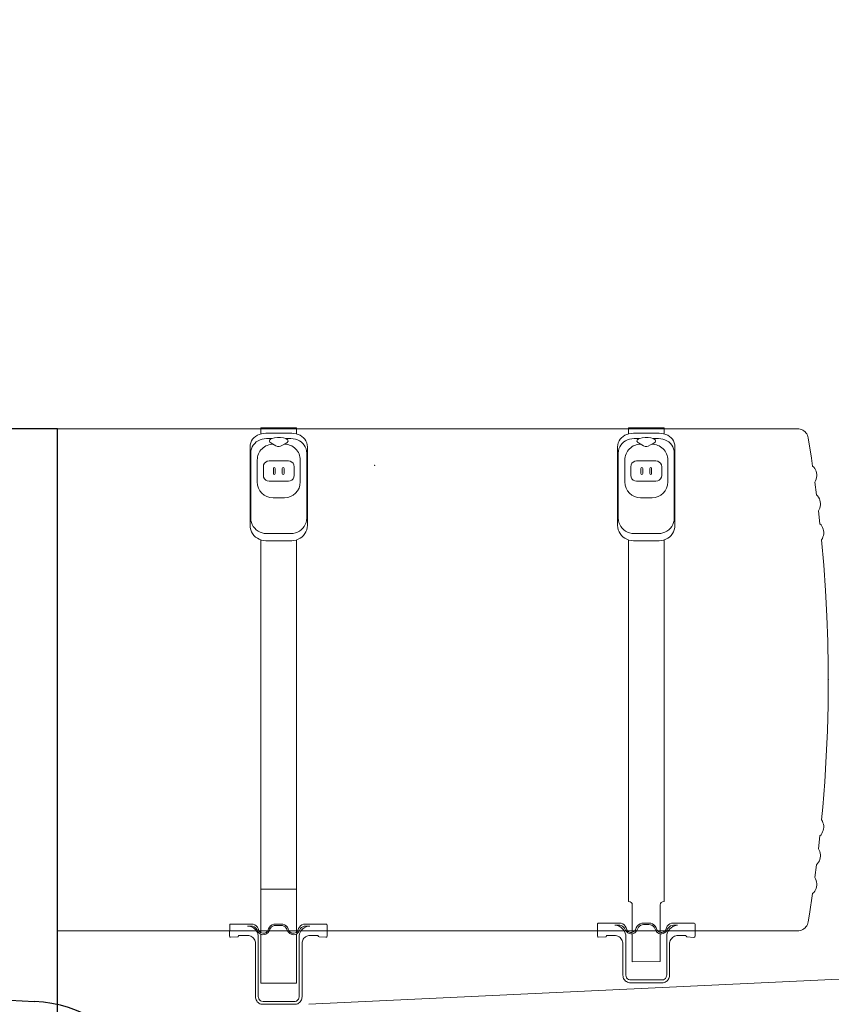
# Model space of a CAD drawing. Header units: millimetres. Extents: x 2204655785 to 2205143108, y 485765510 to 486291538.
# Tile 52 of 156: x 2204976786 to 2204977976, y 486175215 to 486176657. Entities that reach past the tile are written whole.
import ezdxf
from ezdxf.enums import TextEntityAlignment as Align
from ezdxf.lldxf.tags import DXFTag

# ---------------------------------------------------------------- set-up
doc = ezdxf.new("R2010")
doc.units = ezdxf.units.MM
doc.linetypes.add('DASHED2', pattern=[9.525, 6.35, -3.175])
doc.linetypes.add('НЕВИДИМАЯX2', pattern=[19.05, 12.7, -6.35])
for name, color, linetype in [('206ППР Панелевоз', 7, 'Continuous'), ('ППР_Автокран СКАТ-40', 7, 'Continuous'), ('ППР_Автокран_Линия предупреждения', 1, 'Continuous'), ('ППР_Автокран_Опасная зона', 1, 'Continuous'), ('ППР_Автокран_Стрела', 7, 'Continuous'), ('ППР_Автокран_Стрела_15м', 7, 'Continuous'), ('ППР_Опасная зона от крана', 1, 'Continuous'), ('ППР_Разрез', 5, 'Continuous'), ('ППР_СКЛАД №2', 7, 'Continuous'), ('ППР_Стрела', 7, 'Continuous')]:
    doc.layers.add(name, color=color, linetype=linetype)
doc.styles.add('ППРк_М1-1', font='GOST_Common Italic.ttf', dxfattribs={"height": 800})
doc.styles.add('ППРк_М1-1кран', font='GOST_Common Italic.ttf', dxfattribs={"width": 0.8, "height": 600})
tags = doc.linetypes.add('опасная зона_Кран', pattern='A,30,-8,4,-8,30,-8,4,-8,30,-8,4,[230,Bbox.shx,S=2.5,R=0,X=0,Y=-10],-6', length=148).pattern_tags.tags
tags[24] = DXFTag(74, 5)

# ---------------------------------------------------------------- blocks, each defined once
blk = doc.blocks.new('*U420')
at = {"layer": 'ППР_Опасная зона от крана', "linetype": 'опасная зона_Кран', "lineweight": 80, "ltscale": 100}
blk.add_arc((135, 0), 50270, 90, 270, dxfattribs=at)
at = {"layer": 'ППР_Стрела', "linetype": 'НЕВИДИМАЯX2', "lineweight": 50, "ltscale": 100}
blk.add_arc((135, 0), 38700, 90, 270, dxfattribs=at)
at = {"style": 'ППРк_М1-1', "width": 0.8}
for tag, p, height, flags in [('ОПАСНАЯ_ЗОНА', (25480.86, 21929.55), 800, 1), ('ОТЛЕТ_ГРУЗА', (25413.72, 20678.22), 800, 1), ('Кол-во_элементов', (2695.66, -1978.25), 1200, 8)]:
    blk.add_attdef(tag, p, '', height=height, dxfattribs=dict(at, flags=flags))
at = {"style": 'ППРк_М1-1', "width": 0.8, "flags": 8}
blk.add_attdef('МАРКА_КРАНА', text='', height=1200, dxfattribs=at).set_placement((8837.5, 818.17), align=Align.CENTER)
blk.add_attdef('ВЫСОТА', text='', height=1200, dxfattribs=at).set_placement((9134.89, -8454.02), align=Align.MIDDLE_CENTER)
at = {"layer": 'Defpoints', "style": 'ППРк_М1-1', "width": 0.8, "flags": 1}
for tag, p in [('МАКСИМАЛЬНАЯ_ДЛИНА_ГРУЗА', (25470.43, 19233.22)), ('ШИРИНА_ГРУЗА', (25397.01, 17803.51))]:
    blk.add_attdef(tag, p, '', height=800, dxfattribs=at)
at = {"layer": 'ППР_Разрез', "style": 'ППРк_М1-1кран', "width": 0.8, "flags": 8}
for tag, p in [('РАЗРЕЗ2', (-1027.85, 55181.17)), ('РАЗРЕЗ', (-1731.87, -54129.29))]:
    blk.add_attdef(tag, p, '', height=800, dxfattribs=at)
at = {"layer": 'ППР_Стрела', "style": 'ППРк_М1-1кран', "width": 0.8, "flags": 8}
for tag, p in [('ВЫСОТА_КРЮКА_ГОРИЗ', (-19652.89, 21607.87)), ('ГАБАРИТ_СТРЕЛЫ', (-25019.84, 21408.72)), ('ВЫСОТА_КРЮКА_НАКЛ', (-20393.31, 20761.66)), ('ВЫЛЕТ', (-16616.63, 14016.8))]:
    blk.add_attdef(tag, p, '', height=800, rotation=317, dxfattribs=at)
blk = doc.blocks.new('ЗнакПредупрежд')
at = {"color": 3}
blk.add_line((4.9894, 0.0002), (0.4135, 0.0002), dxfattribs=at)
blk.add_arc((0.4135, 0.4202), 0.42, 150.208, 270, dxfattribs=at)
blk = doc.blocks.new('*U778')
at = {"layer": 'ППР_Автокран_Опасная зона', "color": 1, "linetype": 'опасная зона_Кран', "lineweight": 80, "ltscale": 100}
blk.add_arc((-3.65, 4.56), 29000, 319.788537, 219.788112, dxfattribs=at)
at = {"layer": 'ППР_Автокран_Стрела', "lineweight": 50}
blk.add_arc((-3.65, 4.56), 18000, 319.786841, 219.78643, dxfattribs=at)
at = {"layer": 'ППР_Автокран_Стрела_15м', "linetype": 'DASHED2', "lineweight": 35}
blk.add_arc((0.22, 1.42), 15000, 319.786203, 219.767437, dxfattribs=at)
at = {"layer": 'ППР_Автокран_Линия предупреждения', "color": 1, "xscale": 458.3504657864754, "yscale": 458.3504657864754, "zscale": 458.3504657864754, "rotation": 357.2186560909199}
blk.add_blockref('ЗнакПредупрежд', (15906.25, -6191.58), dxfattribs=at)
blk = doc.blocks.new('*U789')
blk.add_lwpolyline([(-1738.9, 2701.1), (-4301.1, 2701.1), (-4301.1, 203.8), (-1738.9, 203.8)], close=True)
at = {"layer": '206ППР Панелевоз', "lineweight": 5}
for p, q in [((-1738.9, 2701.1), (-682.6, 2701.1)), ((-1388.3, 2702.4), (-1440.8, 2702.4)), ((-1440.8, 2702.4), (-1440.8, 2693.6)), ((-1388.3, 2702.4), (-1388.3, 2693.6)), ((-849.6, 2702.4), (-902.1, 2702.4)), ((-902.1, 2702.4), (-902.1, 2693.6)), ((-849.6, 2702.4), (-849.6, 2693.6)), ((-682.6, 2701.1), (-654.1, 2701.2)), ((-654.1, 2701.2), (-652.1, 2701)), ((-652.1, 2701), (-650.1, 2700.6)), ((-650.1, 2700.6), (-648.2, 2700)), ((-648.2, 2700), (-646.4, 2699.1)), ((-646.4, 2699.1), (-644.7, 2698.1)), ((-644.7, 2698.1), (-643.1, 2696.8)), ((-1454.4, 2683.4), (-1455.6, 2680.7)), ((-1452.9, 2685.8), (-1454.4, 2683.4)), ((-1450.9, 2688.1), (-1452.9, 2685.8)), ((-1448.6, 2690), (-1450.9, 2688.1)), ((-1445.9, 2691.6), (-1448.6, 2690)), ((-1444.9, 2683.6), (-1447.5, 2681.8)), ((-1443, 2692.9), (-1445.9, 2691.6)), ((-1442, 2685), (-1444.9, 2683.6)), ((-1439.9, 2693.8), (-1443, 2692.9)), ((-1438.9, 2686), (-1442, 2685)), ((-1436.7, 2694.3), (-1439.9, 2693.8)), ((-1435.7, 2686.6), (-1438.9, 2686)), ((-1433.4, 2694.5), (-1436.7, 2694.3)), ((-1432.4, 2686.8), (-1435.7, 2686.6)), ((-1395.6, 2694.5), (-1433.4, 2694.5)), ((-1424.8, 2686.8), (-1432.4, 2686.8)), ((-1428.1, 2683.9), (-1428.2, 2683.1)), ((-1428.2, 2683.1), (-1428, 2682.4)), ((-1427.7, 2684.7), (-1428.1, 2683.9)), ((-1427, 2685.5), (-1427.7, 2684.7)), ((-1426.1, 2686.2), (-1427, 2685.5)), ((-1424.2, 2687.1), (-1426.1, 2686.2)), ((-1420.6, 2688.1), (-1424.2, 2687.1)), ((-1416.3, 2688.6), (-1420.6, 2688.1)), ((-1411.8, 2688.6), (-1416.3, 2688.6)), ((-1407.7, 2688), (-1411.8, 2688.6)), ((-1404.2, 2686.8), (-1407.7, 2688)), ((-1396.7, 2686.8), (-1404.2, 2686.8)), ((-1402, 2685.5), (-1404.2, 2686.8)), ((-1401.4, 2684.7), (-1402, 2685.5)), ((-1401, 2683.9), (-1401.4, 2684.7)), ((-1401.1, 2682.4), (-1400.9, 2683.1)), ((-1400.9, 2683.1), (-1401, 2683.9)), ((-1396.7, 2686.8), (-1393.4, 2686.6)), ((-1395.6, 2694.5), (-1392.3, 2694.3)), ((-1393.4, 2686.6), (-1390.2, 2686)), ((-1392.3, 2694.3), (-1389.1, 2693.8)), ((-1390.2, 2686), (-1387.1, 2685)), ((-1389.1, 2693.8), (-1386, 2692.9)), ((-1387.1, 2685), (-1384.2, 2683.6)), ((-1386, 2692.9), (-1383.1, 2691.6)), ((-1384.2, 2683.6), (-1381.6, 2681.8)), ((-1383.1, 2691.6), (-1380.5, 2690)), ((-1380.5, 2690), (-1378.2, 2688.1)), ((-1378.2, 2688.1), (-1376.2, 2685.8)), ((-1376.2, 2685.8), (-1374.6, 2683.4)), ((-1374.6, 2683.4), (-1373.5, 2680.7)), ((-915.8, 2683.4), (-916.9, 2680.7)), ((-914.2, 2685.8), (-915.8, 2683.4)), ((-912.2, 2688.1), (-914.2, 2685.8)), ((-909.9, 2690), (-912.2, 2688.1)), ((-907.2, 2691.6), (-909.9, 2690)), ((-906.2, 2683.6), (-908.8, 2681.8)), ((-904.3, 2692.9), (-907.2, 2691.6)), ((-903.3, 2685), (-906.2, 2683.6)), ((-901.3, 2693.8), (-904.3, 2692.9)), ((-900.2, 2686), (-903.3, 2685)), ((-898, 2694.3), (-901.3, 2693.8)), ((-897, 2686.6), (-900.2, 2686)), ((-894.7, 2694.5), (-898, 2694.3)), ((-893.7, 2686.8), (-897, 2686.6)), ((-856.9, 2694.5), (-894.7, 2694.5)), ((-886.1, 2686.8), (-893.7, 2686.8)), ((-889.4, 2683.9), (-889.5, 2683.1)), ((-889.5, 2683.1), (-889.3, 2682.4)), ((-889, 2684.7), (-889.4, 2683.9)), ((-888.3, 2685.5), (-889, 2684.7)), ((-887.4, 2686.2), (-888.3, 2685.5)), ((-885.5, 2687.1), (-887.4, 2686.2)), ((-881.9, 2688.1), (-885.5, 2687.1)), ((-877.6, 2688.6), (-881.9, 2688.1)), ((-873.2, 2688.6), (-877.6, 2688.6)), ((-869, 2688), (-873.2, 2688.6)), ((-865.5, 2686.8), (-869, 2688)), ((-858, 2686.8), (-865.5, 2686.8)), ((-863.3, 2685.5), (-865.5, 2686.8)), ((-862.7, 2684.7), (-863.3, 2685.5)), ((-862.3, 2683.9), (-862.7, 2684.7)), ((-862.4, 2682.4), (-862.2, 2683.1)), ((-862.2, 2683.1), (-862.3, 2683.9)), ((-858, 2686.8), (-854.7, 2686.6)), ((-856.9, 2694.5), (-853.7, 2694.3)), ((-854.7, 2686.6), (-851.5, 2686)), ((-853.7, 2694.3), (-850.4, 2693.8)), ((-851.5, 2686), (-848.4, 2685)), ((-850.4, 2693.8), (-847.3, 2692.9)), ((-848.4, 2685), (-845.5, 2683.6)), ((-847.3, 2692.9), (-844.4, 2691.6)), ((-845.5, 2683.6), (-842.9, 2681.8)), ((-844.4, 2691.6), (-841.8, 2690)), ((-841.8, 2690), (-839.5, 2688.1)), ((-839.5, 2688.1), (-837.5, 2685.8)), ((-837.5, 2685.8), (-835.9, 2683.4)), ((-835.9, 2683.4), (-834.8, 2680.7)), ((-643.1, 2696.8), (-641.8, 2695.3)), ((-641.8, 2695.3), (-640.6, 2693.6)), ((-640.6, 2693.6), (-639.7, 2691.8)), ((-639.7, 2691.8), (-639, 2690)), ((-639, 2690), (-638.5, 2688)), ((-638.5, 2688), (-633.7, 2657.9)), ((-1456.3, 2677.8), (-1456.5, 2674.8)), ((-1456.5, 2674.8), (-1456.5, 2559.6)), ((-1455.6, 2680.7), (-1456.3, 2677.8)), ((-1455.3, 2668.7), (-1455.5, 2665.5)), ((-1454.5, 2671.8), (-1455.3, 2668.7)), ((-1453.4, 2674.7), (-1454.5, 2671.8)), ((-1451.8, 2677.3), (-1453.4, 2674.7)), ((-1449.8, 2679.7), (-1451.8, 2677.3)), ((-1447.5, 2681.8), (-1449.8, 2679.7)), ((-1428, 2682.4), (-1427.5, 2681.7)), ((-1427.5, 2681.7), (-1425.9, 2680.4)), ((-1425.9, 2680.4), (-1418.6, 2676.3)), ((-1418.6, 2676.3), (-1416.3, 2675.3)), ((-1416.3, 2675.3), (-1414.4, 2675)), ((-1414.4, 2675), (-1413.8, 2675.1)), ((-1413.8, 2675.1), (-1411.8, 2675.7)), ((-1411.8, 2675.7), (-1408.1, 2677.6)), ((-1408.1, 2677.6), (-1404.6, 2679.6)), ((-1404.6, 2679.6), (-1404.2, 2679.8)), ((-1404.2, 2679.8), (-1402.2, 2681)), ((-1404.2, 2679.8), (-1404.2, 2679.8)), ((-1402.2, 2681), (-1401.5, 2681.7)), ((-1401.5, 2681.7), (-1401.1, 2682.4)), ((-1381.6, 2681.8), (-1379.2, 2679.7)), ((-1379.2, 2679.7), (-1377.2, 2677.3)), ((-1377.2, 2677.3), (-1375.7, 2674.7)), ((-1375.7, 2674.7), (-1374.5, 2671.8)), ((-1374.5, 2671.8), (-1373.8, 2668.7)), ((-1373.8, 2668.7), (-1373.6, 2665.5)), ((-1373.5, 2680.7), (-1372.8, 2677.8)), ((-1372.8, 2677.8), (-1372.5, 2674.8)), ((-1372.5, 2674.8), (-1372.5, 2559.6)), ((-917.6, 2677.8), (-917.8, 2674.8)), ((-917.8, 2674.8), (-917.8, 2559.6)), ((-916.9, 2680.7), (-917.6, 2677.8)), ((-916.6, 2668.7), (-916.8, 2665.5)), ((-915.9, 2671.8), (-916.6, 2668.7)), ((-914.7, 2674.7), (-915.9, 2671.8)), ((-913.1, 2677.3), (-914.7, 2674.7)), ((-911.2, 2679.7), (-913.1, 2677.3)), ((-908.8, 2681.8), (-911.2, 2679.7)), ((-889.3, 2682.4), (-888.8, 2681.7)), ((-888.8, 2681.7), (-887.3, 2680.4)), ((-887.3, 2680.4), (-879.9, 2676.3)), ((-879.9, 2676.3), (-877.6, 2675.3)), ((-877.6, 2675.3), (-875.7, 2675)), ((-875.7, 2675), (-875.1, 2675.1)), ((-875.1, 2675.1), (-873.1, 2675.7)), ((-873.1, 2675.7), (-869.4, 2677.6)), ((-869.4, 2677.6), (-865.9, 2679.6)), ((-865.9, 2679.6), (-865.5, 2679.8)), ((-865.5, 2679.8), (-863.5, 2681)), ((-865.5, 2679.8), (-865.5, 2679.8)), ((-863.5, 2681), (-862.8, 2681.7)), ((-862.8, 2681.7), (-862.4, 2682.4)), ((-842.9, 2681.8), (-840.5, 2679.7)), ((-840.5, 2679.7), (-838.6, 2677.3)), ((-838.6, 2677.3), (-837, 2674.7)), ((-837, 2674.7), (-835.8, 2671.8)), ((-835.8, 2671.8), (-835.1, 2668.7)), ((-835.1, 2668.7), (-834.9, 2665.5)), ((-834.8, 2680.7), (-834.1, 2677.8)), ((-834.1, 2677.8), (-833.8, 2674.8)), ((-833.8, 2674.8), (-833.8, 2559.6)), ((-1455.5, 2665.5), (-1455.5, 2570.1)), ((-1446, 2655.4), (-1446, 2623.2)), ((-1431.3, 2653.6), (-1428.7, 2654)), ((-1428.7, 2654), (-1400.3, 2654)), ((-1428.7, 2654), (-1428.7, 2654)), ((-1400.3, 2654), (-1397.7, 2653.6)), ((-1383, 2655.4), (-1383, 2623.2)), ((-1373.6, 2665.5), (-1373.6, 2570.1)), ((-916.8, 2665.5), (-916.8, 2570.1)), ((-907.3, 2655.4), (-907.3, 2623.2)), ((-892.7, 2653.6), (-890.1, 2654)), ((-890.1, 2654), (-861.6, 2654)), ((-890.1, 2654), (-890.1, 2654)), ((-861.6, 2654), (-859, 2653.6)), ((-844.3, 2655.4), (-844.3, 2623.2)), ((-834.9, 2665.5), (-834.9, 2570.1)), ((-633.7, 2657.9), (-632, 2646.6)), ((-1437.1, 2645.6), (-1436.7, 2648.2)), ((-1437.1, 2632.9), (-1437.1, 2645.6)), ((-1436.7, 2648.2), (-1435.5, 2650.6)), ((-1435.5, 2650.6), (-1433.7, 2652.4)), ((-1433.7, 2652.4), (-1431.3, 2653.6)), ((-1422.4, 2643), (-1422.4, 2635.6)), ((-1419.8, 2643), (-1419.8, 2635.6)), ((-1409.3, 2643), (-1409.3, 2635.6)), ((-1406.7, 2643), (-1406.7, 2635.6)), ((-1397.7, 2653.6), (-1395.4, 2652.4)), ((-1395.4, 2652.4), (-1393.5, 2650.6)), ((-1393.5, 2650.6), (-1392.3, 2648.2)), ((-1392.3, 2648.2), (-1391.9, 2645.6)), ((-1391.9, 2645.6), (-1391.9, 2632.9)), ((-898.5, 2645.6), (-898, 2648.2)), ((-898.5, 2632.9), (-898.5, 2645.6)), ((-898, 2648.2), (-896.9, 2650.6)), ((-896.9, 2650.6), (-895, 2652.4)), ((-895, 2652.4), (-892.7, 2653.6)), ((-883.7, 2643), (-883.7, 2635.6)), ((-881.1, 2643), (-881.1, 2635.6)), ((-870.6, 2643), (-870.6, 2635.6)), ((-868, 2643), (-868, 2635.6)), ((-859, 2653.6), (-856.7, 2652.4)), ((-856.7, 2652.4), (-854.8, 2650.6)), ((-854.8, 2650.6), (-853.6, 2648.2)), ((-853.6, 2648.2), (-853.2, 2645.6)), ((-853.2, 2645.6), (-853.2, 2632.9)), ((-632, 2646.6), (-630.4, 2645)), ((-630.4, 2645), (-628.9, 2643.1)), ((-628.9, 2643.1), (-627.8, 2641.1)), ((-627.8, 2641.1), (-626.9, 2638.9)), ((-1436.7, 2630.3), (-1437.1, 2632.9)), ((-1435.5, 2628), (-1436.7, 2630.3)), ((-1433.7, 2626.1), (-1435.5, 2628)), ((-1431.3, 2625), (-1433.7, 2626.1)), ((-1395.4, 2626.1), (-1397.7, 2625)), ((-1393.5, 2628), (-1395.4, 2626.1)), ((-1392.3, 2630.3), (-1393.5, 2628)), ((-1391.9, 2632.9), (-1392.3, 2630.3)), ((-898, 2630.3), (-898.5, 2632.9)), ((-896.9, 2628), (-898, 2630.3)), ((-895, 2626.1), (-896.9, 2628)), ((-892.7, 2625), (-895, 2626.1)), ((-856.7, 2626.1), (-859, 2625)), ((-854.8, 2628), (-856.7, 2626.1)), ((-853.6, 2630.3), (-854.8, 2628)), ((-853.2, 2632.9), (-853.6, 2630.3)), ((-627.6, 2625.1), (-628.7, 2623.1)), ((-626.7, 2627.3), (-627.6, 2625.1)), ((-626.9, 2638.9), (-626.2, 2636.6)), ((-626.1, 2629.6), (-626.7, 2627.3)), ((-626.2, 2636.6), (-625.9, 2634.3)), ((-625.9, 2632), (-626.1, 2629.6)), ((-625.9, 2634.3), (-625.9, 2632)), ((-1428.7, 2624.5), (-1431.3, 2625)), ((-1400.3, 2624.5), (-1428.7, 2624.5)), ((-1397.7, 2625), (-1400.3, 2624.5)), ((-890.1, 2624.5), (-892.7, 2625)), ((-861.6, 2624.5), (-890.1, 2624.5)), ((-859, 2625), (-861.6, 2624.5)), ((-628.7, 2623.1), (-626.2, 2604.4)), ((-1406.1, 2600.1), (-1422.9, 2600.1)), ((-867.4, 2600.1), (-884.2, 2600.1)), ((-626.2, 2604.4), (-624.6, 2602.7)), ((-624.6, 2602.7), (-623.2, 2600.8)), ((-623.2, 2600.8), (-622.1, 2598.7)), ((-622.1, 2598.7), (-621.3, 2596.5)), ((-621.3, 2596.5), (-620.7, 2594.3)), ((-622.2, 2582.9), (-623.4, 2580.8)), ((-621.3, 2585), (-622.2, 2582.9)), ((-620.7, 2587.3), (-621.3, 2585)), ((-620.7, 2594.3), (-620.4, 2591.9)), ((-620.4, 2589.6), (-620.7, 2587.3)), ((-620.4, 2591.9), (-620.4, 2589.6)), ((-1455.3, 2566.9), (-1455.5, 2570.1)), ((-1373.6, 2570.1), (-1373.8, 2566.9)), ((-916.6, 2566.9), (-916.8, 2570.1)), ((-834.9, 2570.1), (-835.1, 2566.9)), ((-623.4, 2580.8), (-621.3, 2562.1)), ((-1456.5, 2559.6), (-1456.3, 2556.4)), ((-1456.3, 2556.4), (-1455.6, 2553.3)), ((-1455.6, 2553.3), (-1454.4, 2550.3)), ((-1454.5, 2563.8), (-1455.3, 2566.9)), ((-1453.4, 2560.8), (-1454.5, 2563.8)), ((-1451.8, 2558), (-1453.4, 2560.8)), ((-1449.8, 2555.4), (-1451.8, 2558)), ((-1447.5, 2553.1), (-1449.8, 2555.4)), ((-1444.9, 2551.2), (-1447.5, 2553.1)), ((-1381.6, 2553.1), (-1384.2, 2551.2)), ((-1379.2, 2555.4), (-1381.6, 2553.1)), ((-1377.2, 2558), (-1379.2, 2555.4)), ((-1375.7, 2560.8), (-1377.2, 2558)), ((-1374.5, 2563.8), (-1375.7, 2560.8)), ((-1373.5, 2553.3), (-1374.6, 2550.3)), ((-1373.8, 2566.9), (-1374.5, 2563.8)), ((-1372.8, 2556.4), (-1373.5, 2553.3)), ((-1372.5, 2559.6), (-1372.8, 2556.4)), ((-917.8, 2559.6), (-917.6, 2556.4)), ((-917.6, 2556.4), (-916.9, 2553.3)), ((-916.9, 2553.3), (-915.8, 2550.3)), ((-915.9, 2563.8), (-916.6, 2566.9)), ((-914.7, 2560.8), (-915.9, 2563.8)), ((-913.1, 2558), (-914.7, 2560.8)), ((-911.2, 2555.4), (-913.1, 2558)), ((-908.8, 2553.1), (-911.2, 2555.4)), ((-906.2, 2551.2), (-908.8, 2553.1)), ((-842.9, 2553.1), (-845.5, 2551.2)), ((-840.5, 2555.4), (-842.9, 2553.1)), ((-838.6, 2558), (-840.5, 2555.4)), ((-837, 2560.8), (-838.6, 2558)), ((-835.8, 2563.8), (-837, 2560.8)), ((-834.8, 2553.3), (-835.9, 2550.3)), ((-835.1, 2566.9), (-835.8, 2563.8)), ((-834.1, 2556.4), (-834.8, 2553.3)), ((-833.8, 2559.6), (-834.1, 2556.4)), ((-621.3, 2562.1), (-619.7, 2560.3)), ((-619.7, 2560.3), (-618.4, 2558.4)), ((-618.4, 2558.4), (-617.3, 2556.4)), ((-617.3, 2556.4), (-616.5, 2554.2)), ((-616.5, 2554.2), (-616, 2551.9)), ((-1454.4, 2550.3), (-1452.9, 2547.5)), ((-1452.9, 2547.5), (-1450.9, 2544.9)), ((-1450.9, 2544.9), (-1448.6, 2542.6)), ((-1448.6, 2542.6), (-1445.9, 2540.7)), ((-1445.9, 2540.7), (-1443, 2539.2)), ((-1442, 2549.7), (-1444.9, 2551.2)), ((-1443, 2539.2), (-1439.9, 2538.1)), ((-1438.9, 2548.6), (-1442, 2549.7)), ((-1435.7, 2547.9), (-1438.9, 2548.6)), ((-1432.4, 2547.6), (-1435.7, 2547.9)), ((-1396.7, 2547.6), (-1432.4, 2547.6)), ((-1393.4, 2547.9), (-1396.7, 2547.6)), ((-1390.2, 2548.6), (-1393.4, 2547.9)), ((-1387.1, 2549.7), (-1390.2, 2548.6)), ((-1386, 2539.2), (-1389.1, 2538.1)), ((-1384.2, 2551.2), (-1387.1, 2549.7)), ((-1383.1, 2540.7), (-1386, 2539.2)), ((-1380.5, 2542.6), (-1383.1, 2540.7)), ((-1378.2, 2544.9), (-1380.5, 2542.6)), ((-1376.2, 2547.5), (-1378.2, 2544.9)), ((-1374.6, 2550.3), (-1376.2, 2547.5)), ((-915.8, 2550.3), (-914.2, 2547.5)), ((-914.2, 2547.5), (-912.2, 2544.9)), ((-912.2, 2544.9), (-909.9, 2542.6)), ((-909.9, 2542.6), (-907.2, 2540.7)), ((-907.2, 2540.7), (-904.3, 2539.2)), ((-903.3, 2549.7), (-906.2, 2551.2)), ((-904.3, 2539.2), (-901.3, 2538.1)), ((-900.2, 2548.6), (-903.3, 2549.7)), ((-897, 2547.9), (-900.2, 2548.6)), ((-893.7, 2547.6), (-897, 2547.9)), ((-858, 2547.6), (-893.7, 2547.6)), ((-854.7, 2547.9), (-858, 2547.6)), ((-851.5, 2548.6), (-854.7, 2547.9)), ((-848.4, 2549.7), (-851.5, 2548.6)), ((-847.3, 2539.2), (-850.4, 2538.1)), ((-845.5, 2551.2), (-848.4, 2549.7)), ((-844.4, 2540.7), (-847.3, 2539.2)), ((-841.8, 2542.6), (-844.4, 2540.7)), ((-839.5, 2544.9), (-841.8, 2542.6)), ((-837.5, 2547.5), (-839.5, 2544.9)), ((-835.9, 2550.3), (-837.5, 2547.5)), ((-617.7, 2540.6), (-618.9, 2538.6)), ((-618.9, 2538.6), (-615.7, 2501.3)), ((-616.8, 2542.7), (-617.7, 2540.6)), ((-616.2, 2544.9), (-616.8, 2542.7)), ((-615.8, 2547.3), (-616.2, 2544.9)), ((-616, 2551.9), (-615.7, 2549.6)), ((-615.7, 2549.6), (-615.8, 2547.3)), ((-1440.8, 2538.3), (-1440.8, 2041.1)), ((-1439.9, 2538.1), (-1436.7, 2537.4)), ((-1436.7, 2537.4), (-1433.4, 2537.1)), ((-1395.6, 2537.1), (-1433.4, 2537.1)), ((-1392.3, 2537.4), (-1395.6, 2537.1)), ((-1389.1, 2538.1), (-1392.3, 2537.4)), ((-1388.3, 2538.3), (-1388.3, 2041.1)), ((-902.1, 2538.3), (-902.1, 2008.6)), ((-901.3, 2538.1), (-898, 2537.4)), ((-898, 2537.4), (-894.7, 2537.1)), ((-856.9, 2537.1), (-894.7, 2537.1)), ((-853.7, 2537.4), (-856.9, 2537.1)), ((-850.4, 2538.1), (-853.7, 2537.4)), ((-849.6, 2538.3), (-849.6, 2008.6)), ((-615.7, 2501.3), (-613.1, 2464.1)), ((-613.1, 2464.1), (-611.1, 2426.8)), ((-611.1, 2426.8), (-609.8, 2389.4)), ((-609.8, 2389.4), (-609.2, 2352.1)), ((-609.2, 2352.1), (-609.1, 2333.4)), ((-609.1, 2333.4), (-609.4, 2296.1)), ((-609.4, 2296.1), (-610.4, 2258.7)), ((-610.4, 2258.7), (-612, 2221.4)), ((-612, 2221.4), (-614.3, 2184.1)), ((-614.3, 2184.1), (-617.2, 2146.9)), ((-617.2, 2146.9), (-618.9, 2128.3)), ((-618.9, 2128.3), (-617.7, 2126.3)), ((-617.7, 2126.3), (-616.8, 2124.1)), ((-616.8, 2124.1), (-616.2, 2121.9)), ((-616.2, 2121.9), (-615.8, 2119.6)), ((-619.7, 2106.5), (-621.3, 2104.8)), ((-618.4, 2108.4), (-619.7, 2106.5)), ((-617.3, 2110.5), (-618.4, 2108.4)), ((-616.5, 2112.7), (-617.3, 2110.5)), ((-616, 2114.9), (-616.5, 2112.7)), ((-615.7, 2117.3), (-616, 2114.9)), ((-615.8, 2119.6), (-615.7, 2117.3)), ((-621.3, 2104.8), (-623.4, 2086)), ((-623.4, 2086), (-622.2, 2084)), ((-622.2, 2084), (-621.3, 2081.8)), ((-621.3, 2081.8), (-620.7, 2079.6)), ((-620.7, 2079.6), (-620.4, 2077.2)), ((-620.4, 2077.2), (-620.4, 2074.9)), ((-624.6, 2064.2), (-626.2, 2062.5)), ((-623.2, 2066.1), (-624.6, 2064.2)), ((-622.1, 2068.1), (-623.2, 2066.1)), ((-621.3, 2070.3), (-622.1, 2068.1)), ((-620.7, 2072.6), (-621.3, 2070.3)), ((-620.4, 2074.9), (-620.7, 2072.6)), ((-626.2, 2062.5), (-628.7, 2043.8)), ((-1440.8, 2041.1), (-1440.8, 2027.2)), ((-1388.3, 2041.1), (-1388.3, 2027.2)), ((-628.7, 2043.8), (-627.6, 2041.7)), ((-627.6, 2041.7), (-626.7, 2039.5)), ((-626.7, 2039.5), (-626.1, 2037.2)), ((-626.1, 2037.2), (-625.9, 2034.9)), ((-625.9, 2034.9), (-625.9, 2032.5)), ((-1440.8, 2027.2), (-1440.8, 2026.5)), ((-1388.3, 2026.5), (-1440.8, 2026.5)), ((-1440.8, 2026.5), (-1440.8, 2025.9)), ((-1440.8, 2025.9), (-1440.8, 1967.5)), ((-1388.3, 2027.2), (-1388.3, 2026.5)), ((-1388.3, 2026.5), (-1388.3, 2025.9)), ((-1388.3, 2025.9), (-1388.3, 1967.5)), ((-632, 2020.2), (-636.7, 1990.1)), ((-630.4, 2021.9), (-632, 2020.2)), ((-628.9, 2023.7), (-630.4, 2021.9)), ((-627.8, 2025.8), (-628.9, 2023.7)), ((-626.9, 2027.9), (-627.8, 2025.8)), ((-626.2, 2030.2), (-626.9, 2027.9)), ((-625.9, 2032.5), (-626.2, 2030.2)), ((-901.6, 2008.6), (-902.1, 2008.6)), ((-899.6, 2008.2), (-901.6, 2008.6)), ((-897.9, 2007.2), (-899.6, 2008.2)), ((-896.7, 2005.6), (-897.9, 2007.2)), ((-896.3, 2003.8), (-896.7, 2005.6)), ((-855, 2005.6), (-855.4, 2003.8)), ((-853.8, 2007.2), (-855, 2005.6)), ((-852.1, 2008.2), (-853.8, 2007.2)), ((-850.1, 2008.6), (-852.1, 2008.2)), ((-849.6, 2008.6), (-850.1, 2008.6)), ((-896.3, 2003.8), (-896.3, 1963.7)), ((-855.4, 2003.8), (-855.4, 1963.7)), ((-947.1, 1976.1), (-947.2, 1957.7)), ((-946.5, 1976.8), (-947.1, 1976.1)), ((-945.7, 1977), (-946.5, 1976.8)), ((-915.2, 1977), (-945.7, 1977)), ((-912.7, 1976.7), (-915.2, 1977)), ((-910.3, 1975.8), (-912.7, 1976.7)), ((-882.4, 1976.7), (-885, 1975.8)), ((-879.7, 1977), (-882.4, 1976.7)), ((-871.9, 1977), (-879.7, 1977)), ((-869.3, 1976.7), (-871.9, 1977)), ((-866.7, 1975.8), (-869.3, 1976.7)), ((-839, 1976.7), (-841.3, 1975.8)), ((-836.4, 1977), (-839, 1976.7)), ((-806, 1977), (-836.4, 1977)), ((-805.4, 1976.9), (-806, 1977)), ((-804.7, 1976.3), (-805.4, 1976.9)), ((-804.4, 1975.4), (-804.7, 1976.3)), ((-639, 1976.9), (-639.7, 1975)), ((-638.5, 1978.8), (-639, 1976.9)), ((-636.7, 1990.1), (-638.5, 1978.8)), ((-654.1, 1965.7), (-1738.9, 1965.7)), ((-1486.3, 1974.8), (-1486.5, 1957.8)), ((-1485.7, 1975.5), (-1486.3, 1974.8)), ((-1484.9, 1975.7), (-1485.7, 1975.5)), ((-1454.5, 1975.7), (-1484.9, 1975.7)), ((-1458, 1972.4), (-1460.2, 1972.6)), ((-1460.2, 1972.6), (-1454.9, 1972.6)), ((-1455.8, 1971.9), (-1458, 1972.4)), ((-1453.7, 1971.2), (-1455.8, 1971.9)), ((-1454.9, 1972.6), (-1452.8, 1972.3)), ((-1451.9, 1975.4), (-1454.5, 1975.7)), ((-1451.7, 1970.1), (-1453.7, 1971.2)), ((-1452.8, 1972.3), (-1450.8, 1971.6)), ((-1449.6, 1974.5), (-1451.9, 1975.4)), ((-1449.9, 1968.7), (-1451.7, 1970.1)), ((-1450.8, 1971.6), (-1449, 1970.5)), ((-1448.3, 1967.1), (-1449.9, 1968.7)), ((-1447.5, 1973.1), (-1449.6, 1974.5)), ((-1449, 1970.5), (-1447.6, 1969)), ((-1447, 1965.4), (-1448.3, 1967.1)), ((-1447.6, 1969), (-1446.4, 1967.3)), ((-1445.8, 1971.2), (-1447.5, 1973.1)), ((-1445.9, 1963.4), (-1447, 1965.4)), ((-1446.4, 1967.3), (-1445.1, 1964.3)), ((-1445.1, 1961.3), (-1445.9, 1963.4)), ((-1444.6, 1968.9), (-1445.8, 1971.2)), ((-1445.1, 1964.3), (-1443.7, 1962.7)), ((-1443.6, 1966.1), (-1444.6, 1968.9)), ((-1443.7, 1962.7), (-1442, 1961.4)), ((-1442.7, 1964.6), (-1443.6, 1966.1)), ((-1441.4, 1963.4), (-1442.7, 1964.6)), ((-1439.8, 1962.6), (-1441.4, 1963.4)), ((-1440.8, 1967.5), (-1440.8, 1963.2)), ((-1438.1, 1962.2), (-1439.8, 1962.6)), ((-1436.4, 1962.1), (-1438.1, 1962.2)), ((-1434.7, 1962.5), (-1436.4, 1962.1)), ((-1433.1, 1963.3), (-1434.7, 1962.5)), ((-1433.7, 1960.6), (-1431.8, 1961.7)), ((-1431.8, 1964.4), (-1433.1, 1963.3)), ((-1430.7, 1965.8), (-1431.8, 1964.4)), ((-1431.8, 1961.7), (-1430.1, 1963.1)), ((-1429.6, 1968.7), (-1430.7, 1965.8)), ((-1430.1, 1963.1), (-1428.9, 1964.8)), ((-1428.3, 1971), (-1429.6, 1968.7)), ((-1428.9, 1964.8), (-1427.7, 1967.9)), ((-1426.4, 1973), (-1428.3, 1971)), ((-1427.7, 1967.9), (-1426.6, 1969.8)), ((-1426.6, 1969.8), (-1425.1, 1971.4)), ((-1424.2, 1974.5), (-1426.4, 1973)), ((-1425.1, 1971.4), (-1423.2, 1972.6)), ((-1421.6, 1975.4), (-1424.2, 1974.5)), ((-1423.2, 1972.6), (-1421.1, 1973.4)), ((-1419, 1975.7), (-1421.6, 1975.4)), ((-1421.1, 1973.4), (-1419, 1973.6)), ((-1411.2, 1975.7), (-1419, 1975.7)), ((-1419, 1973.6), (-1411.2, 1973.6)), ((-1408.5, 1975.4), (-1411.2, 1975.7)), ((-1411.2, 1973.6), (-1409, 1973.4)), ((-1409, 1973.4), (-1406.9, 1972.6)), ((-1405.9, 1974.5), (-1408.5, 1975.4)), ((-1406.9, 1972.6), (-1405.1, 1971.4)), ((-1403.7, 1973), (-1405.9, 1974.5)), ((-1405.1, 1971.4), (-1403.5, 1969.8)), ((-1401.9, 1971), (-1403.7, 1973)), ((-1403.5, 1969.8), (-1402.5, 1967.9)), ((-1402.5, 1967.9), (-1401.3, 1964.8)), ((-1400.5, 1968.7), (-1401.9, 1971)), ((-1401.3, 1964.8), (-1400, 1963.1)), ((-1399.4, 1965.8), (-1400.5, 1968.7)), ((-1400, 1963.1), (-1398.4, 1961.7)), ((-1398.3, 1964.4), (-1399.4, 1965.8)), ((-1398.4, 1961.7), (-1396.4, 1960.6)), ((-1397, 1963.3), (-1398.3, 1964.4)), ((-1395.4, 1962.5), (-1397, 1963.3)), ((-1393.7, 1962.1), (-1395.4, 1962.5)), ((-1392, 1962.2), (-1393.7, 1962.1)), ((-1390.3, 1962.6), (-1392, 1962.2)), ((-1388.7, 1963.4), (-1390.3, 1962.6)), ((-1387.5, 1964.6), (-1388.7, 1963.4)), ((-1388.3, 1967.5), (-1388.3, 1963.9)), ((-1388.1, 1961.4), (-1386.4, 1962.7)), ((-1386.5, 1966.1), (-1387.5, 1964.6)), ((-1385.5, 1968.9), (-1386.5, 1966.1)), ((-1386.4, 1962.7), (-1385, 1964.3)), ((-1384.3, 1971.2), (-1385.5, 1968.9)), ((-1385, 1964.3), (-1383.7, 1967.3)), ((-1382.6, 1973.1), (-1384.3, 1971.2)), ((-1383.2, 1963.4), (-1384, 1961.3)), ((-1383.7, 1967.3), (-1382.6, 1969)), ((-1382.1, 1965.4), (-1383.2, 1963.4)), ((-1380.5, 1974.5), (-1382.6, 1973.1)), ((-1382.6, 1969), (-1381.1, 1970.5)), ((-1380.8, 1967.1), (-1382.1, 1965.4)), ((-1381.1, 1970.5), (-1379.3, 1971.6)), ((-1379.2, 1968.7), (-1380.8, 1967.1)), ((-1378.2, 1975.4), (-1380.5, 1974.5)), ((-1379.3, 1971.6), (-1377.3, 1972.3)), ((-1377.4, 1970.1), (-1379.2, 1968.7)), ((-1375.7, 1975.7), (-1378.2, 1975.4)), ((-1375.4, 1971.2), (-1377.4, 1970.1)), ((-1377.3, 1972.3), (-1375.2, 1972.6)), ((-1345.2, 1975.7), (-1375.7, 1975.7)), ((-1373.3, 1971.9), (-1375.4, 1971.2)), ((-1375.2, 1972.6), (-1368.9, 1972.6)), ((-1371.1, 1972.4), (-1373.3, 1971.9)), ((-1368.9, 1972.6), (-1371.1, 1972.4)), ((-1344.6, 1975.6), (-1345.2, 1975.7)), ((-1343.9, 1975), (-1344.6, 1975.6)), ((-1343.7, 1974.1), (-1343.9, 1975)), ((-1343.7, 1957.8), (-1343.7, 1974.1)), ((-914.7, 1973.8), (-921.7, 1973.9)), ((-921.7, 1973.9), (-921.7, 1973.9)), ((-921.7, 1973.9), (-918.7, 1973.4)), ((-918.7, 1973.4), (-915.8, 1972.4)), ((-915.8, 1972.4), (-913.1, 1970.9)), ((-912.6, 1973.3), (-914.7, 1973.8)), ((-913.1, 1970.9), (-910.5, 1968.8)), ((-910.7, 1972.4), (-912.6, 1973.3)), ((-909, 1971.1), (-910.7, 1972.4)), ((-910.5, 1968.8), (-908.9, 1966.8)), ((-908.3, 1974.4), (-910.3, 1975.8)), ((-907.7, 1969.5), (-909, 1971.1)), ((-908.9, 1966.8), (-907.5, 1964.6)), ((-906.6, 1972.5), (-908.3, 1974.4)), ((-906.8, 1967.6), (-907.7, 1969.5)), ((-907.5, 1964.6), (-906.6, 1962.2)), ((-905.9, 1965.6), (-906.8, 1967.6)), ((-906.8, 1967.6), (-906.8, 1967.6)), ((-905.4, 1970.2), (-906.6, 1972.5)), ((-906.6, 1962.2), (-906, 1959.6)), ((-904.5, 1964), (-905.9, 1965.6)), ((-904.4, 1967.4), (-905.4, 1970.2)), ((-902.8, 1962.7), (-904.5, 1964)), ((-903.4, 1965.9), (-904.4, 1967.4)), ((-902.2, 1964.7), (-903.4, 1965.9)), ((-900.8, 1961.8), (-902.8, 1962.7)), ((-900.6, 1963.9), (-902.2, 1964.7)), ((-898.7, 1961.3), (-900.8, 1961.8)), ((-898.9, 1963.5), (-900.6, 1963.9)), ((-897.2, 1963.4), (-898.9, 1963.5)), ((-895.5, 1963.8), (-897.2, 1963.4)), ((-894.4, 1961.9), (-896.5, 1961.4)), ((-893.9, 1964.6), (-895.5, 1963.8)), ((-892.5, 1963), (-894.4, 1961.9)), ((-892.6, 1965.7), (-893.9, 1964.6)), ((-891.5, 1967.1), (-892.6, 1965.7)), ((-890.9, 1964.4), (-892.5, 1963)), ((-890.4, 1970), (-891.5, 1967.1)), ((-889.6, 1966.1), (-890.9, 1964.4)), ((-889, 1972.3), (-890.4, 1970)), ((-888.4, 1969.1), (-889.6, 1966.1)), ((-887.2, 1974.3), (-889, 1972.3)), ((-887.4, 1971.1), (-888.4, 1969.1)), ((-885.8, 1972.7), (-887.4, 1971.1)), ((-885, 1975.8), (-887.2, 1974.3)), ((-884, 1973.9), (-885.8, 1972.7)), ((-881.9, 1974.7), (-884, 1973.9)), ((-879.7, 1974.9), (-881.9, 1974.7)), ((-871.9, 1974.9), (-879.7, 1974.9)), ((-869.8, 1974.7), (-871.9, 1974.9)), ((-867.7, 1973.9), (-869.8, 1974.7)), ((-865.8, 1972.7), (-867.7, 1973.9)), ((-864.5, 1974.3), (-866.7, 1975.8)), ((-864.3, 1971.1), (-865.8, 1972.7)), ((-862.6, 1972.3), (-864.5, 1974.3)), ((-863.2, 1969.1), (-864.3, 1971.1)), ((-862, 1966.1), (-863.2, 1969.1)), ((-861.3, 1970), (-862.6, 1972.3)), ((-860.8, 1964.4), (-862, 1966.1)), ((-860.2, 1967.1), (-861.3, 1970)), ((-859.1, 1963), (-860.8, 1964.4)), ((-859.1, 1965.7), (-860.2, 1967.1)), ((-857.8, 1964.6), (-859.1, 1965.7)), ((-857.2, 1961.9), (-859.1, 1963)), ((-856.2, 1963.8), (-857.8, 1964.6)), ((-855.1, 1961.4), (-857.2, 1961.9)), ((-854.5, 1963.4), (-856.2, 1963.8)), ((-852.8, 1963.5), (-854.5, 1963.4)), ((-850.9, 1961.8), (-853, 1961.3)), ((-851.1, 1963.9), (-852.8, 1963.5)), ((-849.5, 1964.7), (-851.1, 1963.9)), ((-848.9, 1962.7), (-850.9, 1961.8)), ((-848.2, 1965.9), (-849.5, 1964.7)), ((-847.2, 1964), (-848.9, 1962.7)), ((-847.3, 1967.4), (-848.2, 1965.9)), ((-846.3, 1970.2), (-847.3, 1967.4)), ((-845.8, 1965.6), (-847.2, 1964)), ((-845.1, 1972.5), (-846.3, 1970.2)), ((-844.5, 1968.6), (-845.8, 1965.6)), ((-845.7, 1959.6), (-845.1, 1962.2)), ((-843.4, 1974.4), (-845.1, 1972.5)), ((-845.1, 1962.2), (-844.1, 1964.6)), ((-843.3, 1970.3), (-844.5, 1968.6)), ((-844.1, 1964.6), (-842.8, 1966.8)), ((-841.3, 1975.8), (-843.4, 1974.4)), ((-841.8, 1971.8), (-843.3, 1970.3)), ((-842.8, 1966.8), (-841.2, 1968.8)), ((-840.1, 1972.9), (-841.8, 1971.8)), ((-841.2, 1968.8), (-839.4, 1970.3)), ((-838.1, 1973.6), (-840.1, 1972.9)), ((-839.4, 1970.3), (-836.8, 1972)), ((-836, 1973.9), (-838.1, 1973.6)), ((-836.8, 1972), (-834, 1973.2)), ((-829.9, 1973.9), (-836, 1973.9)), ((-834, 1973.2), (-831, 1973.8)), ((-831, 1973.8), (-829.9, 1973.9)), ((-804.4, 1957.7), (-804.4, 1975.4)), ((-652.1, 1965.8), (-654.1, 1965.7)), ((-650.1, 1966.2), (-652.1, 1965.8)), ((-648.2, 1966.8), (-650.1, 1966.2)), ((-646.4, 1967.7), (-648.2, 1966.8)), ((-644.7, 1968.8), (-646.4, 1967.7)), ((-643.1, 1970.1), (-644.7, 1968.8)), ((-641.8, 1971.6), (-643.1, 1970.1)), ((-640.6, 1973.2), (-641.8, 1971.6)), ((-639.7, 1975), (-640.6, 1973.2)), ((-1486.5, 1957.8), (-1486.3, 1957.1)), ((-1486.3, 1957.1), (-1485.9, 1956.6)), ((-1485.9, 1956.6), (-1485.3, 1956.2)), ((-1485.3, 1956.2), (-1474.8, 1956.8)), ((-1474.8, 1956.8), (-1474, 1957.1)), ((-1474, 1957.1), (-1473.5, 1957.7)), ((-1473.5, 1957.7), (-1473.3, 1958.9)), ((-1473.3, 1958.9), (-1460.2, 1958.9)), ((-1460.2, 1958.9), (-1458.6, 1958.8)), ((-1458.6, 1958.8), (-1457, 1958.4)), ((-1457, 1958.4), (-1455.4, 1957.9)), ((-1455.4, 1957.9), (-1454, 1957.1)), ((-1454, 1957.1), (-1452.7, 1956.1)), ((-1452.7, 1956.1), (-1451.5, 1954.9)), ((-1451.5, 1954.9), (-1450.5, 1953.6)), ((-1450.5, 1953.6), (-1449.7, 1952.2)), ((-1449.7, 1952.2), (-1449.1, 1950.6)), ((-1449.1, 1950.6), (-1448.8, 1949)), ((-1448.8, 1949), (-1448.7, 1869.1)), ((-1444.6, 1959.1), (-1445.1, 1961.3)), ((-1444.5, 1956.9), (-1444.6, 1959.1)), ((-1444.5, 1869.1), (-1444.5, 1956.9)), ((-1444.5, 1956.9), (-1444.5, 1956.9)), ((-1442, 1961.4), (-1440, 1960.5)), ((-1440.8, 1960.7), (-1440.8, 1889.1)), ((-1440, 1960.5), (-1437.9, 1960)), ((-1437.9, 1960), (-1435.8, 1960.1)), ((-1435.8, 1960.1), (-1433.7, 1960.6)), ((-1396.4, 1960.6), (-1394.4, 1960.1)), ((-1394.4, 1960.1), (-1392.2, 1960)), ((-1392.2, 1960), (-1390.1, 1960.5)), ((-1390.1, 1960.5), (-1388.1, 1961.4)), ((-1388.3, 1889), (-1388.3, 1961.3)), ((-1388.3, 1960.6), (-1388.3, 1960.5)), ((-1384.4, 1959.1), (-1384.6, 1869.1)), ((-1384, 1961.3), (-1384.4, 1959.1)), ((-1380.4, 1947.4), (-1380.3, 1949)), ((-1380.4, 1869.1), (-1380.4, 1947.4)), ((-1380.4, 1947.4), (-1380.4, 1947.4)), ((-1380.3, 1949), (-1379.9, 1950.6)), ((-1379.9, 1950.6), (-1379.4, 1952.2)), ((-1379.4, 1952.2), (-1378.6, 1953.6)), ((-1378.6, 1953.6), (-1377.6, 1954.9)), ((-1377.6, 1954.9), (-1376.4, 1956.1)), ((-1376.4, 1956.1), (-1375.1, 1957.1)), ((-1375.1, 1957.1), (-1373.6, 1957.9)), ((-1373.6, 1957.9), (-1372.1, 1958.4)), ((-1372.1, 1958.4), (-1370.5, 1958.8)), ((-1370.5, 1958.8), (-1356.8, 1958.9)), ((-1356.8, 1958.9), (-1356.7, 1957.9)), ((-1356.7, 1957.9), (-1356.3, 1957.2)), ((-1356.3, 1957.2), (-1355.5, 1956.8)), ((-1355.5, 1956.8), (-1345.3, 1956.2)), ((-1345.3, 1956.2), (-1344.5, 1956.4)), ((-1344.5, 1956.4), (-1343.9, 1957)), ((-1343.9, 1957), (-1343.7, 1957.8)), ((-947.2, 1957.7), (-947, 1956.8)), ((-947, 1956.8), (-946.3, 1956.2)), ((-946.3, 1956.2), (-935.6, 1956.8)), ((-935.6, 1956.8), (-934.8, 1957)), ((-934.8, 1957), (-934.3, 1957.7)), ((-934.3, 1957.7), (-934.1, 1958.9)), ((-934.1, 1958.9), (-922.6, 1958.9)), ((-922.6, 1958.9), (-922.6, 1958.9)), ((-922.6, 1958.9), (-922.6, 1958.9)), ((-922.6, 1958.9), (-920.8, 1958.7)), ((-920.8, 1958.7), (-919, 1958.4)), ((-919, 1958.4), (-917.3, 1957.7)), ((-917.3, 1957.7), (-915.8, 1956.9)), ((-915.8, 1956.9), (-914.3, 1955.8)), ((-914.3, 1955.8), (-913.1, 1954.5)), ((-913.1, 1954.5), (-912, 1953.1)), ((-912, 1953.1), (-911.1, 1951.5)), ((-911.1, 1951.5), (-910.5, 1949.8)), ((-910.5, 1949.8), (-910.1, 1948.1)), ((-910.1, 1948.1), (-910, 1946.3)), ((-906, 1959.6), (-905.8, 1957)), ((-905.8, 1957), (-905.8, 1900.6)), ((-905.8, 1954.9), (-905.8, 1954.8)), ((-896.5, 1961.4), (-898.7, 1961.3)), ((-896.3, 1961.4), (-896.3, 1920.5)), ((-896.3, 1950.6), (-896.3, 1950.7)), ((-855.4, 1920.6), (-855.4, 1961.4)), ((-855.4, 1959.5), (-855.4, 1959.4)), ((-855.4, 1950.7), (-855.4, 1950.6)), ((-853, 1961.3), (-855.1, 1961.4)), ((-845.9, 1957), (-845.7, 1959.6)), ((-845.9, 1900.6), (-845.9, 1957)), ((-845.8, 1954.8), (-845.9, 1954.9)), ((-841.7, 1946.3), (-841.6, 1948.1)), ((-841.6, 1948.1), (-841.2, 1949.8)), ((-841.2, 1949.8), (-840.6, 1951.5)), ((-840.6, 1951.5), (-839.7, 1953.1)), ((-839.7, 1953.1), (-838.6, 1954.5)), ((-838.6, 1954.5), (-837.4, 1955.8)), ((-837.4, 1955.8), (-835.9, 1956.9)), ((-835.9, 1956.9), (-834.3, 1957.7)), ((-834.3, 1957.7), (-832.7, 1958.4)), ((-832.7, 1958.4), (-830.9, 1958.7)), ((-830.9, 1958.7), (-829.1, 1958.9)), ((-829.1, 1958.9), (-829.1, 1958.9)), ((-829.1, 1958.9), (-817.6, 1958.9)), ((-817.6, 1958.9), (-817.5, 1957.9)), ((-817.5, 1957.9), (-817.1, 1957.2)), ((-817.1, 1957.2), (-816.3, 1956.8)), ((-816.3, 1956.8), (-806.1, 1956.1)), ((-806.1, 1956.1), (-805.2, 1956.4)), ((-805.2, 1956.4), (-804.6, 1957)), ((-804.6, 1957), (-804.4, 1957.7)), ((-910, 1946.3), (-910, 1946.3)), ((-910, 1946.3), (-910, 1946.3)), ((-910, 1946.3), (-910, 1900.6)), ((-841.7, 1900.6), (-841.7, 1946.4)), ((-841.7, 1946.3), (-841.7, 1946.3)), ((-44.9, 1920.9), (-1370.6, 1858.1)), ((-896.3, 1920.5), (-855.4, 1920.6)), ((-910, 1900.6), (-909.9, 1899)), ((-909.9, 1899), (-909.5, 1897.5)), ((-909.5, 1897.5), (-909, 1896)), ((-909, 1896), (-908.2, 1894.6)), ((-908.2, 1894.6), (-907.3, 1893.4)), ((-907.3, 1893.4), (-906.2, 1892.2)), ((-906.2, 1892.2), (-904.9, 1891.3)), ((-905.8, 1900.6), (-905.5, 1898.7)), ((-905.5, 1898.7), (-904.7, 1896.9)), ((-904.9, 1891.3), (-903.5, 1890.5)), ((-904.7, 1896.9), (-903.4, 1895.4)), ((-903.5, 1890.5), (-902, 1890)), ((-903.4, 1895.4), (-901.8, 1894.4)), ((-902, 1890), (-900.5, 1889.7)), ((-901.8, 1894.4), (-899.9, 1893.8)), ((-900.5, 1889.7), (-898.9, 1889.6)), ((-899.9, 1893.8), (-898.9, 1893.8)), ((-898.9, 1893.8), (-852.7, 1893.8)), ((-898.9, 1889.6), (-852.7, 1889.6)), ((-852.7, 1893.8), (-850.8, 1894)), ((-852.7, 1889.6), (-851.2, 1889.7)), ((-851.2, 1889.7), (-849.6, 1890)), ((-850.8, 1894), (-849, 1894.8)), ((-849.6, 1890), (-848.2, 1890.5)), ((-849, 1894.8), (-847.6, 1896.1)), ((-848.2, 1890.5), (-846.8, 1891.3)), ((-847.6, 1896.1), (-846.5, 1897.7)), ((-846.8, 1891.3), (-845.5, 1892.2)), ((-846.5, 1897.7), (-846, 1899.6)), ((-846, 1899.6), (-845.9, 1900.6)), ((-845.5, 1892.2), (-844.4, 1893.4)), ((-844.4, 1893.4), (-843.5, 1894.6)), ((-843.5, 1894.6), (-842.7, 1896)), ((-842.7, 1896), (-842.2, 1897.5)), ((-842.2, 1897.5), (-841.8, 1899)), ((-841.8, 1899), (-841.7, 1900.6)), ((-1440.8, 1889.1), (-1388.3, 1889)), ((-1448.7, 1869.1), (-1448.5, 1867.5)), ((-1448.5, 1867.5), (-1448.2, 1866)), ((-1448.2, 1866), (-1447.7, 1864.5)), ((-1447.7, 1864.5), (-1446.9, 1863.1)), ((-1446.9, 1863.1), (-1446, 1861.9)), ((-1446, 1861.9), (-1444.9, 1860.7)), ((-1444.9, 1860.7), (-1443.6, 1859.8)), ((-1444.4, 1868.1), (-1444.5, 1869.1)), ((-1443.8, 1866.2), (-1444.4, 1868.1)), ((-1442.8, 1864.6), (-1443.8, 1866.2)), ((-1441.3, 1863.3), (-1442.8, 1864.6)), ((-1439.6, 1862.5), (-1441.3, 1863.3)), ((-1437.6, 1862.3), (-1439.6, 1862.5)), ((-1391.4, 1862.3), (-1437.6, 1862.3)), ((-1390.5, 1862.3), (-1391.4, 1862.3)), ((-1388.6, 1862.9), (-1390.5, 1862.3)), ((-1387, 1863.9), (-1388.6, 1862.9)), ((-1385.7, 1865.4), (-1387, 1863.9)), ((-1384.9, 1867.2), (-1385.7, 1865.4)), ((-1385.5, 1859.8), (-1384.2, 1860.7)), ((-1384.6, 1869.1), (-1384.9, 1867.2)), ((-1384.2, 1860.7), (-1383.1, 1861.9)), ((-1383.1, 1861.9), (-1382.2, 1863.1)), ((-1382.2, 1863.1), (-1381.4, 1864.5)), ((-1381.4, 1864.5), (-1380.9, 1866)), ((-1380.9, 1866), (-1380.5, 1867.5)), ((-1380.5, 1867.5), (-1380.4, 1869.1)), ((-1443.6, 1859.8), (-1442.2, 1859)), ((-1442.2, 1859), (-1440.7, 1858.5)), ((-1440.7, 1858.5), (-1439.2, 1858.2)), ((-1439.2, 1858.2), (-1437.6, 1858.1)), ((-1437.6, 1858.1), (-1391.4, 1858.1)), ((-1391.4, 1858.1), (-1389.9, 1858.2)), ((-1389.9, 1858.2), (-1388.3, 1858.5)), ((-1388.3, 1858.5), (-1386.8, 1859)), ((-1386.8, 1859), (-1385.5, 1859.8))]:
    blk.add_line(p, q, dxfattribs=at)
for centre, radius, start, end in [((-1422.9, 2655.4), 23.1, 88.9004, 180), ((-1406.1, 2655.4), 23.1, 0, 91.098), ((-884.2, 2655.4), 23.1, 88.9004, 180), ((-867.4, 2655.4), 23.1, 0, 91.098), ((-1421.1, 2643), 1.31, 0, 180), ((-1408, 2643), 1.31, 0, 180), ((-882.4, 2643), 1.31, 0, 180), ((-869.3, 2643), 1.31, 0, 180), ((-1421.1, 2635.6), 1.31, 180, 0), ((-1408, 2635.6), 1.31, 180, 0), ((-882.4, 2635.6), 1.31, 180, 0), ((-869.3, 2635.6), 1.31, 180, 0), ((-1422.9, 2623.2), 23.1, 180, 270), ((-1406.1, 2623.2), 23.1, 270, 0), ((-884.2, 2623.2), 23.1, 180, 270), ((-867.4, 2623.2), 23.1, 270, 0)]:
    blk.add_arc(centre, radius, start, end, dxfattribs=at)
for p in [(-1273.8, 2647.7), (-1273.8, 2647.7), (-609.1, 2333.4), (-609.1, 2333.4), (-609.1, 2333.4), (-609.1, 2333.4), (-609.1, 2333.4)]:
    blk.add_point(p, dxfattribs=at)
blk = doc.blocks.new('Бортовой панелевоз')
at = {"layer": 'ППР_СКЛАД №2'}
blk.add_blockref('*U789', (26722.3, 14240.3), dxfattribs=at)

msp = doc.modelspace()

# ---------------------------------------------------------------- block references
at = {"rotation": 270}
msp.add_blockref('*U420', (2205009908.3, 486171614.7), dxfattribs=at)

# ---------------------------------------------------------------- next in the draw order: block references
at = {"layer": 'ППР_Автокран СКАТ-40', "rotation": 180}
msp.add_blockref('*U778', (2204992903.8, 486169018.3), dxfattribs=at)

# ---------------------------------------------------------------- next in the draw order: block references
at = {"layer": 'ППР_Автокран СКАТ-40', "rotation": 270}
msp.add_blockref('*U778', (2204967067.2, 486180827.7), dxfattribs=at)

# ---------------------------------------------------------------- next in the draw order: block references
msp.add_blockref('Бортовой панелевоз', (2204951858.3, 486159116.4))

doc.saveas('drawing.dxf')
